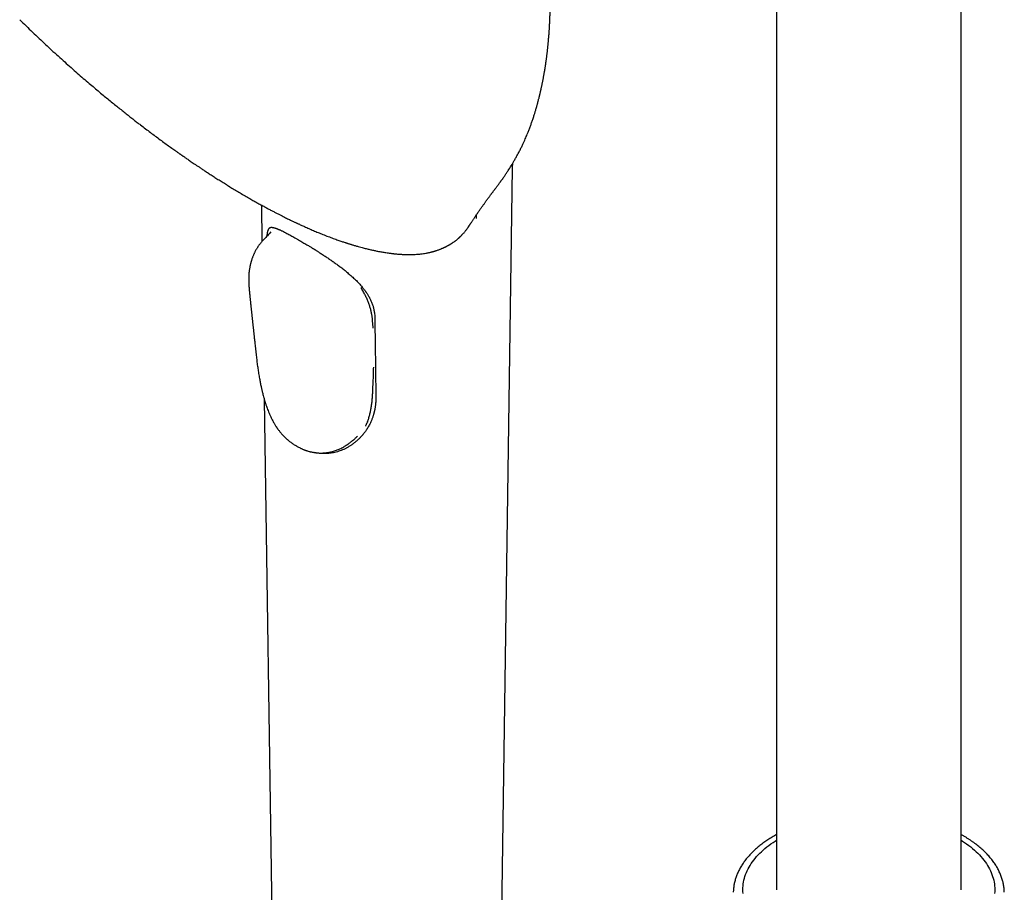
# Model space of a CAD drawing. Header units: millimetres. Extents: x 8 to 839, y 12 to 1644.
# Tile 8 of 19: x 602 to 720, y 582 to 686. Entities that reach past the tile are written whole.
import ezdxf

# ---------------------------------------------------------------- set-up
doc = ezdxf.new("R2010")
doc.units = ezdxf.units.MM

msp = doc.modelspace()

# ---------------------------------------------------------------- linework, layer by layer
at = {"color": 7, "linetype": 'Continuous', "lineweight": 30}
for p, q in [((692.65, 712.64), (692.65, 581.88)), ((714.65, 581.88), (714.65, 712.65)), ((659.72, 565.49), (661.21, 667.9)), ((631.28, 663.45), (631.34, 659.12)), ((656.87, 662.26), (656.87, 661.87)), ((655.96, 660.9), (655.93, 660.85)), ((632.41, 660.25), (632.19, 660.02)), ((650.86, 657.72), (650.87, 657.72)), ((644.57, 648.77), (644.53, 649.39)), ((631.61, 640.3), (632.71, 565.49)), ((635.44, 634.75), (635.45, 634.74)), ((635.44, 634.74), (635.45, 634.74))]:
    msp.add_line(p, q, dxfattribs=at)
at = {"color": 7, "linetype": 'Continuous', "lineweight": 30, "flags": 128}
for points in [[(688.66, 581.43), (688.65, 581.66), (688.64, 581.88), (688.65, 582.11), (688.66, 582.34), (688.69, 582.56), (688.72, 582.79), (688.77, 583.02), (688.83, 583.24), (688.89, 583.46), (688.97, 583.69), (689.06, 583.91), (689.15, 584.13), (689.26, 584.35), (689.38, 584.56), (689.5, 584.78), (689.64, 584.99), (689.78, 585.2), (689.94, 585.41), (690.1, 585.61), (690.28, 585.82), (690.46, 586.02), (690.65, 586.22), (690.85, 586.41), (691.06, 586.6), (691.28, 586.79), (691.51, 586.98), (691.74, 587.16), (691.99, 587.34), (692.24, 587.51), (692.5, 587.68), (692.65, 587.78)], [(714.65, 587.78), (714.8, 587.68), (715.06, 587.51), (715.31, 587.34), (715.56, 587.16), (715.79, 586.98), (716.02, 586.79), (716.24, 586.6), (716.45, 586.41), (716.65, 586.22), (716.84, 586.02), (717.02, 585.82), (717.2, 585.61), (717.36, 585.41), (717.52, 585.2), (717.66, 584.99), (717.8, 584.78), (717.92, 584.56), (718.04, 584.35), (718.15, 584.13), (718.24, 583.91), (718.33, 583.69), (718.41, 583.46), (718.47, 583.24), (718.53, 583.02), (718.58, 582.79), (718.61, 582.56), (718.64, 582.34), (718.65, 582.11), (718.66, 581.88), (718.65, 581.66), (718.64, 581.43)]]:
    msp.add_lwpolyline(points, dxfattribs=at)
at = {"color": 7, "linetype": 'Continuous', "lineweight": 30}
for points, knots in [([(659.61, 666.04), (659.64, 666.08), (659.69, 666.14), (659.76, 666.24), (659.81, 666.31), (659.85, 666.37), (659.92, 666.46), (660.06, 666.65), (660.25, 666.92), (660.47, 667.25), (660.73, 667.65), (661.05, 668.15), (661.36, 668.68), (661.62, 669.14), (661.83, 669.52), (662.04, 669.92), (662.24, 670.31), (662.42, 670.69), (662.57, 671.03), (662.71, 671.33), (662.83, 671.62), (662.93, 671.86), (663.02, 672.07), (663.09, 672.26), (663.17, 672.46), (663.25, 672.66), (663.32, 672.86), (663.4, 673.06), (663.46, 673.26), (663.53, 673.46), (663.61, 673.67), (663.68, 673.89), (663.75, 674.1), (663.81, 674.28), (663.86, 674.45), (663.91, 674.61), (663.96, 674.78), (664.02, 674.98), (664.07, 675.17), (664.12, 675.34), (664.16, 675.48), (664.19, 675.61), (664.22, 675.73), (664.25, 675.84), (664.28, 675.95), (664.31, 676.07), (664.35, 676.2), (664.37, 676.31), (664.39, 676.39), (664.41, 676.46), (664.43, 676.52), (664.45, 676.61), (664.47, 676.7), (664.49, 676.8), (664.51, 676.89), (664.53, 676.97), (664.55, 677.06), (664.57, 677.15), (664.6, 677.25), (664.62, 677.38), (664.66, 677.54), (664.69, 677.7), (664.73, 677.87), (664.76, 678.03), (664.8, 678.2), (664.83, 678.39), (664.87, 678.58), (664.9, 678.76), (664.93, 678.91), (664.96, 679.06), (664.98, 679.21), (665.01, 679.34), (665.03, 679.46), (665.04, 679.55), (665.06, 679.65), (665.07, 679.73), (665.08, 679.82), (665.1, 679.91), (665.11, 680), (665.13, 680.09), (665.14, 680.18), (665.15, 680.27), (665.17, 680.37), (665.18, 680.46), (665.19, 680.55), (665.21, 680.66), (665.23, 680.79), (665.25, 680.93), (665.27, 681.07), (665.28, 681.21), (665.3, 681.36), (665.32, 681.49), (665.34, 681.64), (665.35, 681.79), (665.37, 681.95), (665.39, 682.11), (665.4, 682.26), (665.42, 682.42), (665.44, 682.58), (665.45, 682.74), (665.47, 682.93), (665.49, 683.11), (665.5, 683.32), (665.52, 683.51), (665.54, 683.71), (665.55, 683.89), (665.56, 684.06), (665.57, 684.21), (665.58, 684.37), (665.59, 684.52), (665.6, 684.65), (665.6, 684.78), (665.61, 684.94), (665.62, 685.09), (665.63, 685.21), (665.63, 685.28), (665.63, 685.34), (665.64, 685.4), (665.64, 685.47), (665.64, 685.54), (665.64, 685.61), (665.65, 685.68), (665.65, 685.76), (665.65, 685.85), (665.66, 685.99), (665.67, 686.21), (665.67, 686.49), (665.68, 686.8), (665.69, 687.06), (665.69, 687.29), (665.69, 687.47), (665.69, 687.66), (665.69, 687.83), (665.69, 687.99), (665.69, 688.13), (665.69, 688.24), (665.69, 688.35), (665.69, 688.46), (665.69, 688.57), (665.69, 688.67), (665.69, 688.77), (665.69, 688.88), (665.69, 689), (665.69, 689.11), (665.68, 689.22), (665.68, 689.34), (665.68, 689.47), (665.68, 689.6), (665.67, 689.72), (665.67, 689.85), (665.67, 689.97), (665.66, 690.09), (665.66, 690.2), (665.66, 690.3), (665.65, 690.4), (665.65, 690.51), (665.64, 690.62), (665.64, 690.72), (665.64, 690.82), (665.63, 690.93), (665.63, 691.04), (665.62, 691.13), (665.62, 691.21), (665.62, 691.28), (665.61, 691.37), (665.61, 691.47), (665.6, 691.58), (665.59, 691.7), (665.59, 691.82), (665.58, 691.95), (665.57, 692.06), (665.57, 692.15), (665.56, 692.23), (665.56, 692.33), (665.55, 692.45), (665.54, 692.6), (665.53, 692.74), (665.52, 692.89), (665.51, 693.03), (665.5, 693.16), (665.49, 693.31), (665.48, 693.46), (665.46, 693.63), (665.45, 693.82), (665.43, 694.05), (665.41, 694.28), (665.38, 694.52), (665.36, 694.72), (665.34, 694.91), (665.33, 695.08), (665.31, 695.23), (665.3, 695.38), (665.28, 695.53), (665.26, 695.69), (665.25, 695.83), (665.23, 695.97), (665.22, 696.08), (665.21, 696.18), (665.2, 696.26), (665.19, 696.35), (665.17, 696.45), (665.16, 696.56), (665.15, 696.67), (665.13, 696.78), (665.12, 696.89), (665.1, 697), (665.09, 697.1), (665.08, 697.17), (665.07, 697.24), (665.06, 697.31), (665.05, 697.39), (665.04, 697.49), (665.02, 697.61), (664.99, 697.86), (664.93, 698.24), (664.88, 698.61), (664.84, 698.85), (664.82, 698.95), (664.81, 699.04), (664.8, 699.11), (664.79, 699.16), (664.78, 699.22), (664.76, 699.31), (664.75, 699.41), (664.72, 699.55), (664.7, 699.69), (664.67, 699.85), (664.65, 699.99), (664.62, 700.13), (664.6, 700.27), (664.57, 700.43), (664.54, 700.61), (664.5, 700.79), (664.47, 700.96), (664.45, 701.1), (664.43, 701.2), (664.41, 701.27), (664.4, 701.33), (664.39, 701.39), (664.37, 701.48), (664.35, 701.58), (664.33, 701.7), (664.31, 701.82), (664.26, 702.05), (664.19, 702.39), (664.09, 702.84), (664.02, 703.18), (663.97, 703.42), (663.94, 703.54), (663.91, 703.65), (663.89, 703.75), (663.86, 703.86), (663.84, 703.98), (663.8, 704.12), (663.77, 704.25), (663.74, 704.38), (663.71, 704.5), (663.69, 704.59), (663.67, 704.68), (663.64, 704.8), (663.61, 704.92), (663.58, 705.06), (663.53, 705.23), (663.48, 705.45), (663.41, 705.7), (663.35, 705.93), (663.3, 706.14), (663.24, 706.35), (663.18, 706.57), (663.13, 706.76), (663.08, 706.91), (663.06, 707.01), (663.03, 707.1), (663.01, 707.19), (662.98, 707.28), (662.95, 707.37), (662.92, 707.47), (662.9, 707.57), (662.86, 707.68), (662.83, 707.8), (662.79, 707.92), (662.76, 708.04), (662.73, 708.14), (662.71, 708.21), (662.69, 708.28), (662.66, 708.36), (662.64, 708.44), (662.61, 708.54), (662.57, 708.67), (662.52, 708.82), (662.47, 708.98), (662.42, 709.15), (662.37, 709.3), (662.33, 709.42), (662.3, 709.52), (662.26, 709.62), (662.23, 709.73), (662.19, 709.86), (662.14, 710), (662.09, 710.16), (662.03, 710.32), (661.98, 710.48), (661.92, 710.63), (661.87, 710.8), (661.81, 710.97), (661.75, 711.12), (661.7, 711.27), (661.66, 711.38), (661.63, 711.47), (661.61, 711.54), (661.58, 711.61), (661.54, 711.72), (661.49, 711.86), (661.43, 712.02), (661.38, 712.16), (661.33, 712.29), (661.29, 712.39), (661.26, 712.46), (661.24, 712.52), (661.21, 712.59), (661.18, 712.67), (661.14, 712.77), (661.1, 712.87), (661.06, 712.99), (661.01, 713.11), (660.97, 713.23), (660.93, 713.33), (660.89, 713.41), (660.86, 713.48), (660.84, 713.55), (660.8, 713.64), (660.77, 713.73), (660.73, 713.81), (660.7, 713.89), (660.66, 713.98), (660.62, 714.08), (660.58, 714.19), (660.54, 714.28), (660.5, 714.37), (660.47, 714.45), (660.42, 714.55), (660.37, 714.68), (660.3, 714.83), (660.24, 714.99), (660.17, 715.13), (660.11, 715.26), (660.07, 715.37), (660.03, 715.46), (659.99, 715.56), (659.94, 715.67), (659.88, 715.8), (659.81, 715.94), (659.75, 716.07), (659.69, 716.2), (659.65, 716.3), (659.61, 716.38), (659.58, 716.44), (659.55, 716.5), (659.52, 716.58), (659.47, 716.68), (659.41, 716.79), (659.35, 716.92), (659.29, 717.05), (659.2, 717.23), (659.09, 717.47), (658.94, 717.75), (658.8, 718.04), (658.64, 718.34), (658.49, 718.64), (658.35, 718.89), (658.24, 719.1), (658.16, 719.26), (658.08, 719.4), (658.02, 719.52), (657.96, 719.62), (657.92, 719.7), (657.88, 719.77), (657.84, 719.84), (657.78, 719.94), (657.71, 720.06), (657.65, 720.18), (657.58, 720.29), (657.52, 720.39), (657.45, 720.52), (657.37, 720.66), (657.28, 720.81), (657.21, 720.94), (657.15, 721.04), (657.11, 721.11), (657.08, 721.16), (657.05, 721.21), (657.01, 721.27), (656.94, 721.38), (656.86, 721.52), (656.76, 721.68), (656.67, 721.83), (656.58, 721.97), (656.5, 722.1), (656.44, 722.2), (656.39, 722.28), (656.35, 722.35), (656.29, 722.43), (656.23, 722.53), (656.16, 722.64), (656.09, 722.75), (656.01, 722.87), (655.94, 722.98), (655.88, 723.07), (655.83, 723.15), (655.77, 723.24), (655.7, 723.35), (655.61, 723.49), (655.5, 723.65), (655.38, 723.83), (655.25, 724.01), (655.12, 724.2), (655.01, 724.37), (654.9, 724.51), (654.82, 724.64), (654.73, 724.76), (654.64, 724.89), (654.55, 725.01), (654.46, 725.15), (654.35, 725.29), (654.24, 725.45), (654.1, 725.63), (653.96, 725.83), (653.82, 726.01), (653.69, 726.18), (653.57, 726.34), (653.46, 726.48), (653.36, 726.61), (653.26, 726.74), (653.16, 726.87), (653.06, 727.01), (652.96, 727.13), (652.85, 727.26), (652.75, 727.39), (652.66, 727.51), (652.57, 727.62), (652.47, 727.74), (652.38, 727.85), (652.29, 727.96), (652.2, 728.07), (652.1, 728.19), (652.01, 728.3), (651.9, 728.42), (651.78, 728.57), (651.64, 728.74), (651.49, 728.91), (651.36, 729.06), (651.25, 729.19), (651.14, 729.31), (651.03, 729.44), (650.93, 729.56), (650.82, 729.68), (650.71, 729.79), (650.61, 729.91), (650.51, 730.02), (650.43, 730.1), (650.36, 730.18), (650.29, 730.26), (650.23, 730.33), (650.18, 730.38), (650.12, 730.45), (650.04, 730.53), (649.95, 730.63), (649.85, 730.73), (649.76, 730.83), (649.66, 730.94), (649.56, 731.04), (649.47, 731.13), (649.39, 731.22), (649.31, 731.3), (649.24, 731.37), (649.16, 731.45), (649.09, 731.53), (649.03, 731.59), (648.97, 731.65), (648.9, 731.72), (648.82, 731.8), (648.74, 731.88), (648.66, 731.96), (648.6, 732.03), (648.52, 732.1), (648.43, 732.19), (648.34, 732.28), (648.25, 732.37), (648.16, 732.45), (648.08, 732.53), (648.02, 732.59), (647.96, 732.65), (647.9, 732.71), (647.83, 732.77), (647.76, 732.84), (647.7, 732.9), (647.64, 732.96), (647.57, 733.02), (647.49, 733.1), (647.42, 733.17), (647.35, 733.23), (647.28, 733.29), (647.21, 733.36), (647.13, 733.43), (647.05, 733.51), (646.98, 733.57), (646.91, 733.63), (646.84, 733.7), (646.77, 733.76), (646.71, 733.82), (646.66, 733.87), (646.6, 733.92), (646.52, 733.99), (646.43, 734.07), (646.34, 734.15), (646.27, 734.21), (646.2, 734.28), (646.12, 734.34), (646.05, 734.4), (645.99, 734.46), (645.92, 734.52), (645.85, 734.58), (645.77, 734.65), (645.69, 734.72), (645.62, 734.78), (645.55, 734.84), (645.47, 734.9), (645.39, 734.97), (645.32, 735.04), (645.25, 735.09), (645.19, 735.15), (645.12, 735.2), (645.04, 735.27), (644.97, 735.33), (644.9, 735.38), (644.85, 735.43), (644.78, 735.48), (644.71, 735.54), (644.63, 735.61), (644.56, 735.67), (644.5, 735.72), (644.44, 735.77), (644.37, 735.82), (644.29, 735.88), (644.19, 735.97), (644.06, 736.07), (643.9, 736.2), (643.75, 736.32), (643.58, 736.45), (643.43, 736.57), (643.26, 736.69), (643.11, 736.81), (642.97, 736.91), (642.84, 737.01), (642.72, 737.1), (642.59, 737.2), (642.46, 737.3), (642.33, 737.39), (642.23, 737.47), (642.12, 737.55), (642.02, 737.62), (641.92, 737.69), (641.84, 737.75), (641.76, 737.8), (641.69, 737.86), (641.6, 737.92), (641.52, 737.98), (641.44, 738.03), (641.37, 738.08), (641.3, 738.13), (641.23, 738.18), (641.15, 738.24), (641.05, 738.3), (640.96, 738.37), (640.88, 738.42), (640.81, 738.47), (640.73, 738.52), (640.65, 738.58), (640.55, 738.65), (640.44, 738.72), (640.34, 738.79), (640.25, 738.84), (640.17, 738.9), (640.08, 738.96), (639.99, 739.02), (639.89, 739.09), (639.79, 739.15), (639.7, 739.2), (639.63, 739.25), (639.55, 739.3), (639.46, 739.36), (639.36, 739.43), (639.25, 739.5), (639.14, 739.56), (639.05, 739.62), (638.97, 739.67), (638.88, 739.73), (638.78, 739.79), (638.66, 739.86), (638.54, 739.94), (638.43, 740.01), (638.33, 740.07), (638.23, 740.12), (638.14, 740.18), (638.03, 740.25), (637.91, 740.32), (637.8, 740.38), (637.71, 740.44), (637.63, 740.48), (637.57, 740.52), (637.51, 740.55), (637.46, 740.59), (637.38, 740.63), (637.32, 740.66), (637.29, 740.68)], [0, 0, 0, 0, 0.001757, 0.003181, 0.00427, 0.005036, 0.005719, 0.00848, 0.013489, 0.01799, 0.022514, 0.030694, 0.039107, 0.044243, 0.049461, 0.054754, 0.060128, 0.065256, 0.069713, 0.073417, 0.077161, 0.080718, 0.082904, 0.085346, 0.087956, 0.090511, 0.09324, 0.095672, 0.098153, 0.100575, 0.103332, 0.106391, 0.108918, 0.111176, 0.113187, 0.115184, 0.117271, 0.119703, 0.122423, 0.124396, 0.126146, 0.127683, 0.129198, 0.13042, 0.131699, 0.133144, 0.134916, 0.136318, 0.137326, 0.137962, 0.138743, 0.139781, 0.140914, 0.142072, 0.143242, 0.144187, 0.145154, 0.146299, 0.147499, 0.148943, 0.150854, 0.153082, 0.154912, 0.156717, 0.158793, 0.161186, 0.163472, 0.165453, 0.16753, 0.16884, 0.171, 0.172734, 0.173746, 0.174997, 0.176178, 0.177109, 0.178029, 0.179192, 0.180439, 0.181449, 0.182356, 0.183497, 0.184814, 0.185911, 0.186807, 0.187902, 0.189844, 0.191294, 0.193034, 0.194867, 0.19628, 0.198163, 0.19981, 0.201497, 0.203602, 0.205181, 0.207241, 0.208991, 0.210742, 0.212861, 0.214728, 0.217348, 0.219358, 0.221921, 0.223936, 0.226585, 0.228052, 0.229922, 0.231889, 0.233583, 0.234998, 0.236489, 0.238278, 0.240563, 0.241578, 0.242331, 0.242951, 0.243665, 0.244474, 0.245316, 0.246048, 0.246871, 0.247724, 0.248803, 0.249985, 0.252817, 0.25632, 0.259595, 0.26329, 0.265332, 0.267393, 0.269619, 0.271576, 0.273421, 0.275007, 0.276211, 0.277341, 0.278811, 0.280057, 0.281079, 0.282175, 0.283542, 0.284889, 0.28613, 0.287332, 0.288662, 0.290279, 0.291593, 0.293116, 0.294581, 0.295857, 0.29726, 0.298603, 0.299632, 0.300667, 0.301998, 0.303355, 0.304434, 0.305598, 0.306891, 0.308198, 0.309226, 0.309976, 0.310784, 0.311846, 0.31304, 0.314244, 0.315488, 0.317011, 0.318484, 0.319815, 0.32084, 0.321632, 0.322694, 0.324082, 0.325931, 0.327531, 0.329177, 0.330761, 0.332386, 0.33389, 0.335594, 0.337564, 0.339799, 0.342295, 0.345287, 0.347913, 0.350238, 0.35236, 0.354564, 0.355944, 0.357626, 0.359508, 0.361302, 0.36299, 0.364569, 0.365959, 0.367031, 0.367925, 0.368833, 0.369979, 0.371353, 0.37254, 0.373812, 0.375169, 0.376533, 0.377595, 0.37847, 0.379111, 0.379925, 0.380914, 0.382079, 0.383417, 0.38493, 0.390645, 0.396602, 0.397963, 0.39917, 0.40017, 0.400962, 0.401552, 0.402214, 0.403118, 0.404408, 0.405996, 0.407803, 0.409578, 0.411302, 0.412974, 0.414595, 0.416166, 0.418531, 0.420772, 0.422793, 0.424454, 0.425522, 0.42636, 0.426975, 0.427695, 0.428704, 0.429978, 0.431393, 0.432806, 0.434218, 0.439647, 0.44506, 0.450469, 0.452038, 0.453482, 0.45479, 0.455966, 0.457194, 0.458608, 0.460223, 0.46195, 0.463404, 0.46482, 0.466264, 0.467668, 0.468964, 0.470594, 0.472254, 0.473949, 0.477055, 0.480242, 0.483167, 0.485578, 0.488085, 0.490812, 0.493818, 0.495293, 0.496512, 0.497539, 0.498627, 0.499802, 0.501067, 0.502246, 0.503524, 0.5049, 0.506377, 0.507954, 0.509435, 0.510649, 0.511529, 0.512302, 0.513262, 0.51441, 0.515656, 0.516982, 0.519106, 0.521305, 0.523392, 0.525315, 0.526972, 0.528051, 0.529257, 0.530704, 0.532302, 0.533998, 0.536235, 0.538254, 0.54021, 0.542228, 0.544356, 0.546644, 0.548504, 0.550345, 0.552086, 0.552958, 0.553712, 0.554606, 0.555827, 0.557927, 0.559915, 0.561761, 0.563431, 0.564793, 0.56557, 0.566245, 0.567114, 0.568217, 0.569472, 0.570792, 0.572178, 0.573777, 0.575382, 0.57672, 0.577765, 0.578541, 0.579361, 0.580424, 0.581614, 0.58269, 0.583714, 0.584895, 0.58625, 0.58764, 0.588834, 0.589879, 0.590874, 0.591955, 0.593748, 0.595741, 0.59769, 0.599597, 0.601311, 0.602647, 0.603644, 0.604752, 0.606212, 0.607853, 0.609629, 0.611539, 0.613069, 0.614351, 0.615358, 0.61609, 0.616649, 0.617682, 0.618985, 0.620488, 0.622085, 0.623775, 0.625557, 0.628972, 0.632663, 0.636427, 0.640215, 0.644028, 0.647867, 0.650029, 0.652106, 0.653938, 0.655523, 0.65686, 0.657949, 0.658554, 0.65952, 0.660896, 0.662523, 0.664074, 0.665539, 0.666917, 0.668208, 0.670529, 0.672504, 0.674185, 0.675594, 0.676341, 0.67698, 0.677528, 0.678354, 0.67961, 0.681779, 0.683915, 0.685979, 0.687969, 0.689712, 0.691103, 0.691952, 0.692855, 0.693974, 0.695295, 0.696761, 0.698366, 0.700096, 0.701622, 0.702807, 0.703826, 0.704965, 0.706227, 0.708407, 0.710774, 0.712999, 0.715713, 0.718405, 0.720988, 0.722629, 0.724466, 0.726248, 0.727799, 0.729706, 0.731518, 0.733463, 0.735698, 0.73835, 0.741354, 0.744032, 0.746406, 0.748624, 0.750813, 0.752514, 0.754455, 0.756384, 0.758281, 0.760171, 0.76201, 0.76396, 0.765672, 0.767276, 0.769079, 0.770902, 0.77231, 0.773949, 0.775809, 0.777512, 0.779029, 0.781429, 0.784132, 0.786711, 0.788929, 0.791061, 0.792811, 0.794546, 0.796729, 0.798401, 0.800206, 0.802107, 0.80394, 0.805013, 0.806199, 0.807472, 0.808592, 0.809495, 0.810237, 0.811578, 0.81326, 0.81491, 0.816531, 0.818158, 0.819792, 0.821424, 0.822732, 0.823842, 0.825106, 0.82652, 0.827678, 0.828579, 0.829536, 0.830749, 0.832141, 0.83344, 0.834622, 0.83571, 0.836811, 0.838369, 0.83984, 0.84125, 0.842905, 0.844108, 0.845088, 0.845902, 0.846873, 0.848051, 0.849206, 0.850156, 0.851064, 0.852191, 0.853531, 0.854711, 0.855646, 0.856649, 0.857889, 0.859212, 0.86041, 0.861537, 0.862552, 0.863705, 0.864883, 0.865785, 0.866459, 0.867391, 0.868656, 0.870194, 0.871512, 0.872591, 0.873579, 0.874809, 0.87594, 0.876919, 0.877753, 0.878851, 0.880196, 0.881447, 0.88251, 0.883458, 0.88465, 0.88594, 0.887169, 0.888073, 0.888959, 0.889979, 0.891149, 0.89237, 0.893313, 0.894125, 0.894967, 0.896065, 0.897438, 0.898515, 0.899339, 0.90014, 0.901128, 0.902379, 0.903563, 0.905693, 0.908, 0.910674, 0.912508, 0.91519, 0.917509, 0.919533, 0.921782, 0.923573, 0.925089, 0.927013, 0.929246, 0.930806, 0.932378, 0.933823, 0.935385, 0.936741, 0.937821, 0.938895, 0.93993, 0.941129, 0.942402, 0.943531, 0.944402, 0.945326, 0.946315, 0.947487, 0.948842, 0.950239, 0.951334, 0.952297, 0.953246, 0.954423, 0.955885, 0.957477, 0.95884, 0.959996, 0.961075, 0.962252, 0.963587, 0.965052, 0.966431, 0.967529, 0.968543, 0.969534, 0.970679, 0.972177, 0.973805, 0.975296, 0.97644, 0.977534, 0.978628, 0.979973, 0.981682, 0.983428, 0.984895, 0.986164, 0.987382, 0.988649, 0.990142, 0.991819, 0.993392, 0.994436, 0.995488, 0.996468, 0.996993, 0.997698, 0.9987, 1, 1, 1, 1]), ([(602.47, 685.54), (602.72, 685.3), (603.23, 684.8), (604, 684.06), (604.78, 683.32), (605.3, 682.83), (605.55, 682.59)], [0, 0, 0, 0, 0.246769, 0.499846, 0.752928, 1, 1, 1, 1]), ([(605.55, 682.59), (605.78, 682.38), (606.27, 681.92), (607.03, 681.23), (607.82, 680.52), (608.58, 679.84), (609.32, 679.19), (610.04, 678.56), (610.72, 677.98), (611.36, 677.44), (611.96, 676.93), (612.54, 676.45), (613.1, 675.99), (613.64, 675.55), (614.16, 675.13), (614.66, 674.73), (615.14, 674.34), (615.6, 673.98), (616.04, 673.64), (616.46, 673.31), (616.93, 672.95), (617.46, 672.55), (618.04, 672.11), (618.63, 671.67), (619.2, 671.25), (619.77, 670.83), (620.32, 670.44), (620.73, 670.14), (621.02, 669.94), (621.17, 669.83), (621.31, 669.73), (621.42, 669.65), (621.51, 669.59), (621.58, 669.54), (621.63, 669.51), (621.67, 669.47), (621.73, 669.43), (621.8, 669.39), (621.88, 669.33), (621.98, 669.26), (622.1, 669.18), (622.24, 669.08), (622.4, 668.97), (622.59, 668.84), (622.79, 668.7), (623.02, 668.54), (623.28, 668.37), (623.55, 668.18), (623.85, 667.99), (624.18, 667.76), (624.55, 667.52), (624.96, 667.25), (625.4, 666.97), (625.86, 666.67), (626.35, 666.36), (626.85, 666.05), (627.37, 665.72), (627.9, 665.4), (628.45, 665.07), (629.03, 664.73), (629.42, 664.5), (629.62, 664.39)], [0, 0, 0, 0, 0.028721, 0.062447, 0.095178, 0.126913, 0.157652, 0.187396, 0.216145, 0.241624, 0.266266, 0.290071, 0.31304, 0.335173, 0.356469, 0.376928, 0.396551, 0.415337, 0.433287, 0.4504, 0.466683, 0.491361, 0.51528, 0.538442, 0.562709, 0.586085, 0.608568, 0.63016, 0.637436, 0.643917, 0.64952, 0.654246, 0.658095, 0.660504, 0.662372, 0.664209, 0.666479, 0.669184, 0.672578, 0.676573, 0.681477, 0.687313, 0.694083, 0.701786, 0.710422, 0.71999, 0.730492, 0.741927, 0.754294, 0.767595, 0.7836, 0.800775, 0.819121, 0.838638, 0.859325, 0.881183, 0.902864, 0.925587, 0.94935, 0.974155, 1, 1, 1, 1]), ([(661.21, 667.89), (661.21, 667.95), (661.21, 668.08), (661.21, 668.27), (661.22, 668.39), (661.22, 668.44)], [0, 0, 0, 0, 0.309725, 0.727571, 1, 1, 1, 1]), ([(655.93, 660.85), (655.94, 660.87), (655.96, 660.9), (655.99, 660.94), (656.02, 660.99), (656.06, 661.04), (656.1, 661.11), (656.15, 661.18), (656.19, 661.25), (656.24, 661.32), (656.29, 661.39), (656.35, 661.48), (656.42, 661.59), (656.5, 661.7), (656.58, 661.82), (656.66, 661.95), (656.77, 662.11), (656.89, 662.28), (657.02, 662.47), (657.13, 662.64), (657.25, 662.8), (657.35, 662.96), (657.46, 663.1), (657.56, 663.24), (657.65, 663.38), (657.75, 663.51), (657.84, 663.65), (657.94, 663.78), (658.02, 663.9), (658.1, 664.01), (658.18, 664.12), (658.26, 664.23), (658.35, 664.34), (658.44, 664.47), (658.53, 664.59), (658.61, 664.7), (658.67, 664.78), (658.73, 664.86), (658.8, 664.95), (658.87, 665.04), (658.94, 665.14), (659.01, 665.23), (659.07, 665.32), (659.13, 665.4), (659.2, 665.49), (659.29, 665.6), (659.38, 665.73), (659.49, 665.88), (659.57, 665.98), (659.61, 666.04)], [0, 0, 0, 0, 0.009022, 0.018183, 0.026309, 0.037956, 0.050743, 0.063957, 0.079106, 0.091317, 0.104774, 0.121229, 0.145351, 0.166277, 0.188618, 0.213726, 0.240634, 0.278102, 0.312538, 0.346757, 0.376623, 0.407835, 0.439867, 0.463327, 0.490954, 0.518578, 0.544968, 0.570304, 0.594376, 0.615828, 0.636319, 0.657255, 0.680223, 0.705501, 0.733079, 0.751054, 0.766044, 0.780236, 0.796808, 0.815629, 0.834522, 0.852911, 0.866976, 0.881253, 0.898412, 0.918843, 0.942581, 0.969627, 1, 1, 1, 1]), ([(629.62, 664.39), (629.79, 664.29), (630.13, 664.09), (630.62, 663.81), (631.09, 663.55), (631.54, 663.31), (631.96, 663.08), (632.35, 662.87), (632.73, 662.68), (633.08, 662.49), (633.41, 662.32), (633.72, 662.17), (634.01, 662.02), (634.27, 661.89), (634.5, 661.78), (634.71, 661.67), (634.9, 661.58), (635.07, 661.51), (635.21, 661.44), (635.32, 661.38), (635.43, 661.34), (635.53, 661.29), (635.66, 661.23), (635.81, 661.16), (636, 661.07), (636.2, 660.98), (636.43, 660.88), (636.67, 660.77), (636.93, 660.66), (637.2, 660.54), (637.47, 660.42), (637.75, 660.3), (638.02, 660.19), (638.31, 660.07), (638.6, 659.95), (638.91, 659.83), (639.22, 659.71), (639.53, 659.6), (639.83, 659.49), (640.11, 659.38), (640.38, 659.29), (640.62, 659.21), (640.84, 659.13), (641.04, 659.06), (641.2, 659.01), (641.32, 658.97), (641.39, 658.95), (641.44, 658.93), (641.48, 658.92), (641.53, 658.9), (641.59, 658.88), (641.68, 658.85), (641.79, 658.82), (641.92, 658.78), (642.07, 658.73), (642.24, 658.68), (642.43, 658.63), (642.62, 658.57), (642.85, 658.5), (643.12, 658.43), (643.47, 658.34), (643.86, 658.24), (644.3, 658.14), (644.71, 658.05), (645.11, 657.96), (645.54, 657.88), (645.99, 657.81), (646.37, 657.75), (646.63, 657.72), (646.78, 657.7), (646.92, 657.68), (647.07, 657.66), (647.22, 657.65), (647.39, 657.63), (647.57, 657.62), (647.76, 657.6), (647.96, 657.59), (648.17, 657.58), (648.39, 657.57), (648.62, 657.56), (648.83, 657.56), (648.97, 657.56), (649.02, 657.56)], [0, 0, 0, 0, 0.02266, 0.04431, 0.064949, 0.084576, 0.103193, 0.120798, 0.137392, 0.152974, 0.168213, 0.182342, 0.19536, 0.207268, 0.218066, 0.227752, 0.236539, 0.244155, 0.250602, 0.255878, 0.260314, 0.265088, 0.270303, 0.278196, 0.286925, 0.296491, 0.306892, 0.318368, 0.330715, 0.343859, 0.357132, 0.370372, 0.383581, 0.396757, 0.412088, 0.427376, 0.44262, 0.45782, 0.472976, 0.487808, 0.500924, 0.513174, 0.524559, 0.535079, 0.544733, 0.54946, 0.553058, 0.555522, 0.557254, 0.559641, 0.562799, 0.567512, 0.573298, 0.580156, 0.588086, 0.597088, 0.607163, 0.617842, 0.628395, 0.644706, 0.660685, 0.685915, 0.710268, 0.733744, 0.756342, 0.778268, 0.808295, 0.837544, 0.846576, 0.85553, 0.864408, 0.873255, 0.882746, 0.893106, 0.904334, 0.916432, 0.929399, 0.943236, 0.957671, 0.972946, 0.98906, 1, 1, 1, 1]), ([(631.95, 659.77), (631.95, 659.79), (631.95, 659.86), (631.97, 659.97), (631.99, 660.1), (632.01, 660.22), (632.03, 660.33), (632.06, 660.42), (632.1, 660.51), (632.13, 660.59), (632.18, 660.66), (632.22, 660.71), (632.24, 660.73), (632.26, 660.74)], [0, 0, 0, 0, 0.039945, 0.139112, 0.238279, 0.337855, 0.43668, 0.535508, 0.634884, 0.734261, 0.835231, 0.936201, 1, 1, 1, 1]), ([(632.25, 660.75), (632.26, 660.75), (632.28, 660.76), (632.29, 660.77), (632.31, 660.78), (632.33, 660.79), (632.34, 660.79), (632.35, 660.79), (632.36, 660.8), (632.37, 660.8), (632.38, 660.8), (632.4, 660.8), (632.44, 660.81), (632.5, 660.81), (632.55, 660.8), (632.62, 660.79), (632.69, 660.78), (632.76, 660.76), (632.84, 660.74), (632.91, 660.72), (632.98, 660.69), (633.06, 660.67), (633.14, 660.64), (633.22, 660.6), (633.32, 660.56), (633.43, 660.52), (633.55, 660.46), (633.68, 660.4), (633.83, 660.33), (634.01, 660.24), (634.2, 660.14), (634.43, 660.02), (634.66, 659.9), (634.9, 659.77), (635.14, 659.63), (635.41, 659.48), (635.6, 659.37), (635.69, 659.32)], [0, 0, 0, 0, 0.028592, 0.057, 0.080998, 0.10058, 0.113326, 0.12324, 0.13252, 0.141893, 0.15136, 0.160921, 0.205834, 0.231513, 0.258696, 0.288497, 0.31733, 0.346886, 0.374316, 0.399523, 0.422495, 0.443399, 0.46717, 0.492393, 0.519071, 0.547206, 0.576801, 0.608268, 0.643448, 0.681746, 0.723821, 0.769677, 0.819323, 0.860988, 0.904983, 0.951316, 1, 1, 1, 1]), ([(654.31, 659.14), (654.32, 659.15), (654.37, 659.19), (654.45, 659.25), (654.55, 659.33), (654.64, 659.4), (654.72, 659.47), (654.79, 659.53), (654.84, 659.58), (654.89, 659.62), (654.93, 659.65), (654.96, 659.68), (654.99, 659.71), (655.01, 659.73), (655.04, 659.76), (655.08, 659.8), (655.14, 659.86), (655.21, 659.94), (655.29, 660.02), (655.37, 660.11), (655.46, 660.22), (655.56, 660.33), (655.64, 660.44), (655.73, 660.55), (655.8, 660.65), (655.86, 660.74), (655.91, 660.82), (655.95, 660.88), (655.96, 660.9)], [0, 0, 0, 0, 0.019174, 0.075996, 0.127927, 0.174965, 0.2164, 0.253114, 0.285107, 0.312379, 0.331817, 0.348017, 0.363662, 0.379706, 0.396147, 0.412987, 0.454258, 0.497787, 0.546154, 0.599474, 0.657747, 0.720973, 0.789151, 0.842321, 0.891016, 0.935243, 0.97501, 1, 1, 1, 1]), ([(632.19, 660.02), (632.18, 660.02), (632.11, 659.94), (631.98, 659.8), (631.8, 659.62), (631.63, 659.44), (631.48, 659.28), (631.34, 659.12), (631.21, 658.97), (631.09, 658.82), (630.97, 658.66), (630.87, 658.52), (630.79, 658.39), (630.71, 658.26), (630.62, 658.11), (630.54, 657.97), (630.48, 657.84), (630.42, 657.72), (630.36, 657.6), (630.31, 657.47), (630.25, 657.33), (630.19, 657.18), (630.14, 657.04), (630.1, 656.9), (630.06, 656.77), (630.03, 656.67), (630.01, 656.59), (629.99, 656.52), (629.97, 656.44), (629.94, 656.34), (629.92, 656.23), (629.9, 656.13), (629.88, 656.02), (629.86, 655.9), (629.84, 655.76), (629.81, 655.58), (629.79, 655.38), (629.77, 655.16), (629.76, 654.96), (629.76, 654.8), (629.76, 654.66), (629.76, 654.54), (629.76, 654.41), (629.76, 654.29), (629.77, 654.19), (629.77, 654.12), (629.77, 654.05), (629.78, 653.96), (629.78, 653.87), (629.79, 653.77), (629.79, 653.68), (629.8, 653.58), (629.81, 653.48), (629.82, 653.4), (629.82, 653.32), (629.83, 653.25), (629.84, 653.17), (629.85, 653.08), (629.85, 652.98), (629.86, 652.91), (629.87, 652.87)], [0, 0, 0, 0, 0.003948, 0.036505, 0.068873, 0.097603, 0.122726, 0.146059, 0.169071, 0.191556, 0.21331, 0.235099, 0.250618, 0.268113, 0.289018, 0.3096, 0.325985, 0.339636, 0.355128, 0.372252, 0.390852, 0.407573, 0.426595, 0.44417, 0.461332, 0.474102, 0.481775, 0.490427, 0.500465, 0.513147, 0.52811, 0.541115, 0.551153, 0.567689, 0.58531, 0.605422, 0.63602, 0.665107, 0.692426, 0.717837, 0.7327, 0.750519, 0.771007, 0.78855, 0.802861, 0.812771, 0.822367, 0.83433, 0.848797, 0.86314, 0.878382, 0.891466, 0.905784, 0.921843, 0.931383, 0.941896, 0.953186, 0.966666, 0.982854, 1, 1, 1, 1]), ([(635.69, 659.32), (635.78, 659.27), (635.96, 659.17), (636.21, 659.01), (636.45, 658.87), (636.67, 658.74), (636.86, 658.63), (637.03, 658.52), (637.17, 658.44), (637.28, 658.37), (637.37, 658.31), (637.44, 658.27), (637.49, 658.24), (637.55, 658.2), (637.62, 658.16), (637.71, 658.1), (637.82, 658.04), (637.94, 657.96), (638.08, 657.87), (638.32, 657.71), (638.66, 657.5), (639.07, 657.22), (639.47, 656.95), (639.86, 656.68), (640.25, 656.4), (640.64, 656.11), (641.04, 655.81), (641.43, 655.49), (641.77, 655.2), (642.04, 654.96), (642.26, 654.76), (642.48, 654.56), (642.69, 654.35), (642.89, 654.13), (643.09, 653.91), (643.26, 653.71), (643.4, 653.54), (643.5, 653.41), (643.59, 653.29), (643.66, 653.2), (643.71, 653.13), (643.75, 653.07), (643.8, 653), (643.87, 652.89), (643.95, 652.76), (644.05, 652.59), (644.15, 652.42), (644.24, 652.24), (644.32, 652.06), (644.4, 651.87), (644.48, 651.68), (644.54, 651.5), (644.6, 651.31), (644.64, 651.13), (644.69, 650.93), (644.73, 650.71), (644.76, 650.48), (644.78, 650.24), (644.78, 650.09), (644.78, 650.02)], [0, 0, 0, 0, 0.026025, 0.049806, 0.071346, 0.09065, 0.107717, 0.122542, 0.135128, 0.144302, 0.151761, 0.157506, 0.161537, 0.166108, 0.172021, 0.179454, 0.188407, 0.198879, 0.210869, 0.224058, 0.259542, 0.293338, 0.326669, 0.358467, 0.390715, 0.423795, 0.457704, 0.492439, 0.528035, 0.548354, 0.568944, 0.589807, 0.610941, 0.632346, 0.654023, 0.675197, 0.689575, 0.702175, 0.713001, 0.722059, 0.727938, 0.733122, 0.7395, 0.747322, 0.761352, 0.776405, 0.791853, 0.807699, 0.823938, 0.840605, 0.857763, 0.873186, 0.888993, 0.905187, 0.921871, 0.940111, 0.960189, 0.98212, 1, 1, 1, 1]), ([(650.87, 657.72), (650.92, 657.73), (651.01, 657.75), (651.15, 657.78), (651.28, 657.81), (651.4, 657.83), (651.51, 657.86), (651.6, 657.88), (651.68, 657.91), (651.75, 657.93), (651.81, 657.94), (651.87, 657.96), (651.92, 657.97), (651.97, 657.99), (652.03, 658.01), (652.12, 658.04), (652.25, 658.08), (652.4, 658.14), (652.55, 658.19), (652.68, 658.24), (652.78, 658.29), (652.87, 658.32), (652.96, 658.36), (653.05, 658.41), (653.15, 658.45), (653.24, 658.49), (653.32, 658.54), (653.41, 658.58), (653.5, 658.63), (653.57, 658.67), (653.64, 658.71), (653.7, 658.74), (653.74, 658.77), (653.78, 658.8), (653.82, 658.82), (653.87, 658.85), (653.93, 658.88), (653.99, 658.92), (654.06, 658.97), (654.14, 659.02), (654.22, 659.08), (654.28, 659.12), (654.31, 659.14)], [0, 0, 0, 0, 0.034095, 0.071226, 0.105203, 0.136024, 0.163689, 0.188198, 0.209551, 0.227748, 0.243425, 0.257522, 0.272032, 0.286957, 0.302295, 0.318047, 0.362234, 0.406639, 0.449669, 0.491324, 0.514542, 0.539107, 0.565704, 0.594332, 0.624991, 0.650506, 0.677275, 0.705288, 0.732421, 0.757062, 0.777813, 0.796393, 0.812804, 0.824175, 0.836284, 0.852333, 0.870021, 0.890878, 0.914905, 0.942102, 0.972469, 1, 1, 1, 1]), ([(649.02, 657.56), (649.09, 657.56), (649.25, 657.56), (649.49, 657.57), (649.74, 657.59), (650.01, 657.61), (650.29, 657.64), (650.58, 657.67), (650.77, 657.7), (650.86, 657.72)], [0, 0, 0, 0, 0.111138, 0.237452, 0.372903, 0.517482, 0.671191, 0.834027, 1, 1, 1, 1]), ([(643.69, 652.63), (643.61, 652.78), (643.46, 653.09), (643.27, 653.41), (643.16, 653.58), (643.15, 653.6)], [0, 0, 0, 0, 0.473726, 0.949106, 1, 1, 1, 1]), ([(629.87, 652.87), (629.87, 652.8), (629.89, 652.66), (629.91, 652.47), (629.92, 652.3), (629.94, 652.15), (629.95, 652.02), (629.96, 651.91), (629.97, 651.82), (629.98, 651.74), (629.99, 651.66), (630, 651.58), (630.01, 651.49), (630.02, 651.4), (630.03, 651.28), (630.04, 651.15), (630.06, 651.01), (630.07, 650.85), (630.09, 650.68), (630.11, 650.51), (630.13, 650.35), (630.14, 650.19), (630.16, 650.02), (630.18, 649.84), (630.2, 649.65), (630.22, 649.49), (630.23, 649.34), (630.25, 649.2), (630.26, 649.07), (630.28, 648.94), (630.29, 648.81), (630.31, 648.68), (630.32, 648.54), (630.33, 648.41), (630.35, 648.26), (630.37, 648.1), (630.39, 647.91), (630.41, 647.7), (630.44, 647.46), (630.47, 647.19), (630.5, 646.9), (630.53, 646.58), (630.57, 646.24), (630.6, 646), (630.61, 645.88)], [0, 0, 0, 0, 0.030842, 0.058305, 0.082601, 0.103768, 0.121822, 0.136535, 0.149412, 0.161318, 0.172254, 0.184009, 0.195576, 0.209399, 0.225545, 0.244009, 0.264781, 0.287857, 0.31294, 0.33739, 0.360589, 0.382541, 0.403249, 0.43328, 0.460244, 0.48414, 0.504394, 0.523548, 0.542588, 0.561515, 0.580327, 0.599027, 0.617613, 0.637334, 0.656977, 0.680308, 0.707326, 0.738031, 0.772424, 0.810502, 0.852273, 0.89775, 0.946954, 1, 1, 1, 1]), ([(644.53, 649.39), (644.52, 649.52), (644.51, 649.77), (644.47, 650.14), (644.4, 650.53), (644.32, 650.92), (644.21, 651.32), (644.07, 651.73), (643.91, 652.14), (643.78, 652.44), (643.7, 652.6), (643.69, 652.63)], [0, 0, 0, 0, 0.119779, 0.239523, 0.359902, 0.480277, 0.603743, 0.727207, 0.852233, 0.977256, 1, 1, 1, 1]), ([(644.78, 650.02), (644.8, 648.61), (644.84, 645.5), (644.89, 642.38), (644.91, 640.67)], [0, 0, 0, 0, 0.451909, 1, 1, 1, 1]), ([(630.61, 645.88), (630.62, 645.76), (630.65, 645.54), (630.69, 645.21), (630.72, 644.89), (630.76, 644.58), (630.8, 644.28), (630.85, 643.98), (630.89, 643.68), (630.94, 643.38), (630.99, 643.09), (631.04, 642.81), (631.09, 642.55), (631.13, 642.3), (631.18, 642.08), (631.22, 641.86), (631.27, 641.67), (631.31, 641.48), (631.35, 641.3), (631.4, 641.1), (631.46, 640.87), (631.52, 640.64), (631.58, 640.42), (631.63, 640.24), (631.67, 640.09), (631.71, 639.97), (631.75, 639.86), (631.79, 639.73), (631.85, 639.56), (631.92, 639.36), (632.01, 639.1), (632.12, 638.82), (632.24, 638.53), (632.38, 638.24), (632.5, 637.98), (632.62, 637.76), (632.72, 637.56), (632.83, 637.38), (632.91, 637.24), (632.98, 637.13), (633.03, 637.06), (633.07, 637), (633.1, 636.96), (633.13, 636.91), (633.18, 636.84), (633.24, 636.75), (633.33, 636.64), (633.43, 636.51), (633.54, 636.36), (633.67, 636.21), (633.8, 636.06), (633.92, 635.94), (634.01, 635.84), (634.09, 635.76), (634.17, 635.69), (634.25, 635.61), (634.33, 635.54), (634.42, 635.47), (634.52, 635.38), (634.64, 635.29), (634.77, 635.18), (634.92, 635.07), (635.1, 634.96), (635.27, 634.85), (635.39, 634.78), (635.44, 634.75)], [0, 0, 0, 0, 0.034543, 0.066293, 0.095986, 0.124387, 0.151548, 0.177296, 0.201541, 0.227885, 0.252128, 0.274324, 0.294612, 0.313641, 0.331511, 0.347569, 0.362544, 0.376428, 0.389434, 0.404091, 0.421119, 0.440518, 0.456732, 0.470436, 0.481207, 0.489327, 0.49778, 0.507385, 0.518376, 0.535198, 0.554596, 0.576575, 0.600722, 0.624112, 0.64618, 0.663694, 0.680277, 0.69593, 0.71053, 0.718399, 0.725011, 0.730363, 0.734454, 0.737855, 0.744397, 0.753128, 0.764054, 0.777184, 0.792528, 0.80881, 0.824567, 0.839797, 0.849266, 0.858519, 0.867553, 0.87637, 0.884967, 0.894252, 0.905604, 0.917852, 0.931878, 0.947701, 0.965348, 0.984851, 1, 1, 1, 1]), ([(644.54, 641.29), (644.56, 641.63), (644.59, 642.32), (644.63, 643.28), (644.64, 643.89), (644.65, 644.15)], [0, 0, 0, 0, 0.360369, 0.720792, 1, 1, 1, 1]), ([(644.91, 640.67), (644.91, 640.59), (644.91, 640.4), (644.9, 640.12), (644.88, 639.84), (644.85, 639.6), (644.82, 639.39), (644.8, 639.22), (644.77, 639.08), (644.75, 638.97), (644.72, 638.87), (644.71, 638.79), (644.69, 638.72), (644.67, 638.64), (644.64, 638.55), (644.61, 638.44), (644.57, 638.32), (644.53, 638.18), (644.47, 638.02), (644.41, 637.87), (644.34, 637.7), (644.26, 637.52), (644.17, 637.33), (644.07, 637.13), (643.95, 636.93), (643.83, 636.74), (643.72, 636.57), (643.62, 636.43), (643.53, 636.31), (643.45, 636.21), (643.38, 636.12), (643.32, 636.05), (643.27, 636), (643.25, 635.97), (643.24, 635.96)], [0, 0, 0, 0, 0.050429, 0.110352, 0.164575, 0.213112, 0.255973, 0.287358, 0.31481, 0.338332, 0.357924, 0.373588, 0.385326, 0.401807, 0.420455, 0.442017, 0.466865, 0.49577, 0.528757, 0.560278, 0.594794, 0.632308, 0.672816, 0.716319, 0.762816, 0.809071, 0.845741, 0.878844, 0.908384, 0.934366, 0.956797, 0.97569, 0.99106, 1, 1, 1, 1]), ([(643.9, 637.63), (643.95, 637.77), (644.06, 638.04), (644.18, 638.47), (644.29, 638.92), (644.37, 639.39), (644.44, 639.88), (644.49, 640.35), (644.52, 640.83), (644.54, 641.13), (644.54, 641.29)], [0, 0, 0, 0, 0.1259249, 0.2519615, 0.3779286, 0.5065796, 0.6352956, 0.763971, 0.8819678, 1, 1, 1, 1]), ([(643.9, 637.63), (643.87, 637.56), (643.81, 637.41), (643.73, 637.25), (643.68, 637.15), (643.67, 637.13)], [0, 0, 0, 0, 0.418599, 0.837723, 1, 1, 1, 1]), ([(643.24, 635.96), (643.17, 635.89), (643.02, 635.72), (642.78, 635.49), (642.53, 635.27), (642.26, 635.05), (641.99, 634.85), (641.69, 634.67), (641.39, 634.5), (641.09, 634.35), (640.79, 634.22), (640.48, 634.11), (640.17, 634.02), (639.88, 633.95), (639.59, 633.9), (639.32, 633.86), (639.05, 633.84), (638.77, 633.84), (638.49, 633.84), (638.21, 633.87), (637.94, 633.91), (637.74, 633.94), (637.64, 633.96), (637.64, 633.97)], [0, 0, 0, 0, 0.050411, 0.103649, 0.157414, 0.211179, 0.265757, 0.320334, 0.375512, 0.430689, 0.482189, 0.533689, 0.585523, 0.637356, 0.681352, 0.725537, 0.769722, 0.814541, 0.859361, 0.904831, 0.950302, 0.995983, 1, 1, 1, 1]), ([(635.45, 634.74), (635.5, 634.71), (635.62, 634.65), (635.79, 634.56), (635.96, 634.47), (636.11, 634.4), (636.24, 634.35), (636.34, 634.31), (636.42, 634.28), (636.49, 634.26), (636.55, 634.23), (636.62, 634.21), (636.72, 634.17), (636.86, 634.13), (637.02, 634.09), (637.17, 634.05), (637.31, 634.02), (637.44, 634), (637.56, 633.98), (637.69, 633.96), (637.83, 633.94), (637.99, 633.92), (638.18, 633.91), (638.37, 633.91), (638.54, 633.91), (638.68, 633.92), (638.81, 633.93), (638.94, 633.94), (639.06, 633.96), (639.18, 633.97), (639.28, 633.99), (639.37, 634), (639.46, 634.02), (639.58, 634.05), (639.76, 634.09), (639.98, 634.16), (640.2, 634.23), (640.42, 634.32), (640.63, 634.41), (640.86, 634.52), (641.07, 634.64), (641.25, 634.75), (641.38, 634.83), (641.46, 634.88), (641.54, 634.93), (641.6, 634.98), (641.67, 635.02), (641.75, 635.08), (641.84, 635.15), (641.94, 635.23), (642.04, 635.31), (642.12, 635.38), (642.2, 635.44), (642.27, 635.5), (642.35, 635.58), (642.44, 635.66), (642.52, 635.74), (642.6, 635.81), (642.65, 635.86), (642.69, 635.9), (642.72, 635.93), (642.72, 635.93)], [0, 0, 0, 0, 0.022019, 0.050184, 0.075014, 0.096451, 0.114443, 0.128942, 0.139376, 0.147089, 0.155305, 0.164676, 0.175214, 0.198032, 0.220113, 0.240046, 0.258183, 0.275053, 0.291464, 0.307352, 0.324628, 0.346357, 0.371836, 0.397699, 0.420363, 0.438436, 0.452832, 0.470291, 0.487189, 0.502003, 0.514712, 0.526309, 0.537685, 0.54884, 0.57611, 0.60584, 0.636508, 0.665419, 0.693453, 0.722026, 0.75857, 0.785066, 0.79845, 0.811988, 0.821986, 0.830625, 0.840295, 0.851147, 0.865862, 0.881878, 0.896321, 0.908962, 0.918979, 0.929684, 0.942518, 0.956562, 0.970614, 0.980783, 0.989576, 0.997115, 1, 1, 1, 1]), ([(692.65, 588.44), (692.56, 588.39), (692.39, 588.29), (692.13, 588.14), (691.87, 587.99), (691.62, 587.82), (691.38, 587.66), (691.14, 587.49), (690.91, 587.32), (690.68, 587.15), (690.46, 586.97), (690.25, 586.79), (690.04, 586.6), (689.85, 586.41), (689.66, 586.22), (689.47, 586.03), (689.3, 585.84), (689.13, 585.64), (688.97, 585.44), (688.81, 585.23), (688.67, 585.03), (688.53, 584.82), (688.4, 584.61), (688.28, 584.4), (688.17, 584.18), (688.07, 583.97), (687.97, 583.75), (687.89, 583.53), (687.81, 583.31), (687.74, 583.09), (687.68, 582.86), (687.62, 582.64), (687.58, 582.41), (687.55, 582.19), (687.52, 581.96), (687.51, 581.76), (687.5, 581.63), (687.5, 581.58)], [0, 0, 0, 0, 0.027364, 0.056145, 0.084942, 0.113756, 0.142585, 0.171428, 0.200282, 0.229147, 0.25802, 0.286902, 0.31579, 0.344683, 0.373579, 0.402477, 0.431376, 0.460273, 0.489167, 0.518057, 0.546942, 0.575821, 0.604693, 0.633558, 0.662416, 0.691269, 0.720118, 0.748966, 0.777815, 0.806671, 0.835537, 0.86442, 0.893327, 0.922265, 0.951242, 0.980268, 1, 1, 1, 1]), ([(719.8, 581.57), (719.8, 581.58), (719.8, 581.67), (719.79, 581.84), (719.77, 582.07), (719.74, 582.3), (719.7, 582.53), (719.65, 582.76), (719.59, 582.99), (719.52, 583.22), (719.44, 583.45), (719.36, 583.68), (719.26, 583.91), (719.15, 584.13), (719.03, 584.36), (718.91, 584.59), (718.77, 584.81), (718.63, 585.03), (718.47, 585.25), (718.31, 585.47), (718.13, 585.68), (717.95, 585.9), (717.75, 586.11), (717.55, 586.32), (717.34, 586.52), (717.12, 586.72), (716.89, 586.92), (716.66, 587.12), (716.41, 587.31), (716.16, 587.5), (715.89, 587.68), (715.62, 587.86), (715.35, 588.04), (715.06, 588.21), (714.83, 588.34), (714.69, 588.42), (714.65, 588.44)], [0, 0, 0, 0, 0.004413, 0.033628, 0.062927, 0.092316, 0.121805, 0.1514, 0.181109, 0.210935, 0.240883, 0.270955, 0.301152, 0.331473, 0.361916, 0.392478, 0.423154, 0.45394, 0.484828, 0.515813, 0.546886, 0.578041, 0.60927, 0.640565, 0.67192, 0.703329, 0.734784, 0.766281, 0.797816, 0.829382, 0.860978, 0.892599, 0.924245, 0.955912, 0.987599, 1, 1, 1, 1])]:
    msp.add_open_spline(points, degree=3, knots=knots, dxfattribs=at)

doc.saveas('drawing.dxf')
